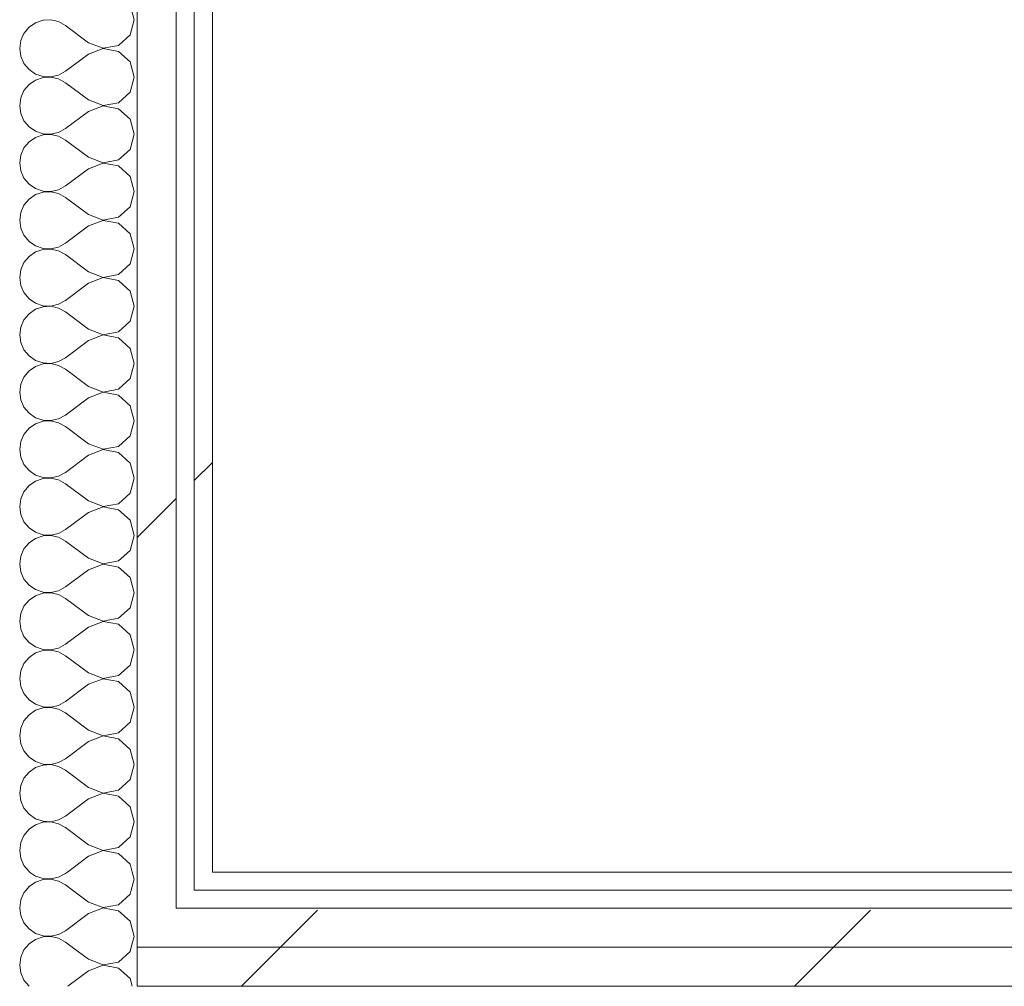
# Model space of a CAD drawing. Header units: millimetres. Extents: x -40968 to 77376, y -17881 to 4746.
# Tile 127 of 180: x -3638 to -3311, y -17169 to -16848. Entities that reach past the tile are written whole.
import ezdxf

# ---------------------------------------------------------------- set-up
doc = ezdxf.new("R2010")
doc.units = ezdxf.units.MM
doc.header["$MEASUREMENT"] = 0
doc.linetypes.add('Wipeout_Contour', pattern=[1000, 0, -1000])
doc.layers.add('Nuevo_08_E_Envans secs', color=7, linetype='Continuous')
doc.layers.add('Nuevo_08_E_Envans secs_Pluma_Nº__1', color=7, linetype='Continuous', lineweight=5)
for name, color, linetype, lineweight, true_color in [('Nuevo_08_E_Envans secs_Pluma_Nº__102', 7, 'Continuous', 5, 0xcccccc), ('Nuevo_08_E_Envans secs_Pluma_Nº__171', 171, 'Continuous', 13, 0xaaaaff), ('Nuevo_08_E_Envans secs_Pluma_Nº__177', 7, 'Continuous', 15, 0xf7e046)]:
    doc.layers.add(name, color=color, linetype=linetype, lineweight=lineweight, true_color=true_color)
pattern_1 = [(45, (0, 0), (-183.8478, 183.8478), [195, -65]), (45, (7e-14, 183.85), (-183.8478, 183.8478), [195, -65])]

# ---------------------------------------------------------------- blocks, each defined once
blk = doc.blocks.new('Muro_75_5', base_point=(-3784.89, -17276.98))
at = {"color": 254, "linetype": 'Wipeout_Contour', "lineweight": 0, "ltscale": 70013.404668}
blk.add_wipeout([(-3573.89, -17130.98), (-3579.89, -17130.98), (-3579.89, -17136.98), (-3573.89, -17136.98)], dxfattribs=at).dxf.layer = 'Nuevo_08_E_Envans secs'
at = {"color": 254, "linetype": 'Wipeout_Contour', "lineweight": 0, "ltscale": 69631.301025}
blk.add_wipeout([(-2011.11, -17155.98), (-3598.89, -17155.98), (-3598.89, -17168.98), (-2011.11, -17168.98)], dxfattribs=at).dxf.layer = 'Nuevo_08_E_Envans secs'
at = {"layer": 'Nuevo_08_E_Envans secs_Pluma_Nº__171', "linetype": 'Continuous', "lineweight": 13, "true_color": 0xaaaaff}
h = blk.add_hatch(dxfattribs=at)
h.set_pattern_fill('Panellat_HPL_0005', color=161, style=0, pattern_type=2)
h.set_pattern_definition(pattern_1)
h.paths.add_polyline_path([(-3573.89, -17130.98), (-3579.89, -17130.98), (-3579.89, -17136.98), (-3573.89, -17136.98)])
at = {"layer": 'Nuevo_08_E_Envans secs_Pluma_Nº__177', "linetype": 'Continuous', "lineweight": 15, "true_color": 0xf7e046}
h = blk.add_hatch(dxfattribs=at)
h.set_pattern_fill('Panellat_HPL_0005', color=53, style=0, pattern_type=2)
h.set_pattern_definition(pattern_1)
h.paths.add_polyline_path([(-2011.11, -17155.98), (-3598.89, -17155.98), (-3598.89, -17168.98), (-2011.11, -17168.98)])
at = {"layer": 'Nuevo_08_E_Envans secs_Pluma_Nº__1', "color": 7, "linetype": 'Continuous', "lineweight": 5}
for p, q in [((-3579.89, -17136.98), (-3579.89, -17130.98)), ((-3598.89, -17168.98), (-2011.11, -17168.98))]:
    blk.add_line(p, q, dxfattribs=at)
at = {"color": 254, "linetype": 'Wipeout_Contour', "lineweight": 0, "ltscale": 69514.52543}
blk.add_wipeout([(-2036.11, -17130.98), (-3573.89, -17130.98), (-3573.89, -17136.98), (-2036.11, -17136.98)], dxfattribs=at).dxf.layer = 'Nuevo_08_E_Envans secs'
at = {"color": 254, "linetype": 'Wipeout_Contour', "lineweight": 0, "ltscale": 70086.786359}
blk.add_wipeout([(-3585.89, -17142.98), (-3598.89, -17142.98), (-3598.89, -17155.98), (-3585.89, -17155.98)], dxfattribs=at).dxf.layer = 'Nuevo_08_E_Envans secs'
at = {"layer": 'Nuevo_08_E_Envans secs_Pluma_Nº__171', "linetype": 'Continuous', "lineweight": 13, "true_color": 0xaaaaff}
h = blk.add_hatch(dxfattribs=at)
h.set_pattern_fill('Panellat_HPL_0005', color=161, style=0, pattern_type=2)
h.set_pattern_definition(pattern_1)
h.paths.add_polyline_path([(-2036.11, -17130.98), (-3573.89, -17130.98), (-3573.89, -17136.98), (-2036.11, -17136.98)])
at = {"layer": 'Nuevo_08_E_Envans secs_Pluma_Nº__177', "linetype": 'Continuous', "lineweight": 15, "true_color": 0xf7e046}
h = blk.add_hatch(dxfattribs=at)
h.set_pattern_fill('Panellat_HPL_0005', color=53, style=0, pattern_type=2)
h.set_pattern_definition(pattern_1)
h.paths.add_polyline_path([(-3585.89, -17142.98), (-3598.89, -17142.98), (-3598.89, -17155.98), (-3585.89, -17155.98)])
at = {"layer": 'Nuevo_08_E_Envans secs_Pluma_Nº__1', "color": 7, "linetype": 'Continuous', "lineweight": 5}
for p, q in [((-3579.89, -17136.98), (-3573.89, -17136.98)), ((-3573.89, -17136.98), (-2036.11, -17136.98)), ((-3598.89, -17155.98), (-3598.89, -17142.98)), ((-3598.89, -17168.98), (-3598.89, -17155.98))]:
    blk.add_line(p, q, dxfattribs=at)
at = {"layer": 'Nuevo_08_E_Envans secs_Pluma_Nº__1', "color": 7, "linetype": 'Continuous', "lineweight": 5, "flags": 128}
blk.add_lwpolyline([(-2036.11, -17130.98), (-3573.89, -17130.98)], dxfattribs=at)
at = {"color": 254, "linetype": 'Wipeout_Contour', "lineweight": 0, "ltscale": 69577.739165}
blk.add_wipeout([(-2024.11, -17142.98), (-3585.89, -17142.98), (-3585.89, -17155.98), (-2024.11, -17155.98)], dxfattribs=at).dxf.layer = 'Nuevo_08_E_Envans secs'
at = {"layer": 'Nuevo_08_E_Envans secs_Pluma_Nº__177', "linetype": 'Continuous', "lineweight": 15, "true_color": 0xf7e046}
h = blk.add_hatch(dxfattribs=at)
h.set_pattern_fill('Panellat_HPL_0005', color=53, style=0, pattern_type=2)
h.set_pattern_definition(pattern_1)
h.paths.add_polyline_path([(-2024.11, -17142.98), (-3585.89, -17142.98), (-3585.89, -17155.98), (-2024.11, -17155.98)])
at = {"layer": 'Nuevo_08_E_Envans secs_Pluma_Nº__1', "color": 7, "linetype": 'Continuous', "lineweight": 5}
for p, q in [((-3585.89, -17142.98), (-3585.89, -17136.98)), ((-3585.89, -17142.98), (-3579.89, -17142.98)), ((-3579.89, -17142.98), (-2030.11, -17142.98)), ((-3598.89, -17155.98), (-3585.89, -17155.98)), ((-3585.89, -17155.98), (-2024.11, -17155.98))]:
    blk.add_line(p, q, dxfattribs=at)
blk = doc.blocks.new('*X498')
at = {"layer": 'Nuevo_08_E_Envans secs_Pluma_Nº__102', "color": 254, "linetype": 'Continuous', "lineweight": 5, "true_color": 0xcccccc}
for p, q in [((-3636.52, -17156.9), (-3637.58, -17159.3)), ((-3635.76, -17155.98), (-3636.52, -17156.9)), ((-3615.08, -17160), (-3620.45, -17155.98)), ((-3605.11, -17160.9), (-3601.27, -17157.39)), ((-3601.27, -17157.39), (-3600.87, -17155.98)), ((-3637.58, -17159.3), (-3637.94, -17161.9)), ((-3615.08, -17160), (-3610.23, -17161.87)), ((-3610.23, -17161.87), (-3605.11, -17160.9)), ((-3637.94, -17161.9), (-3637.58, -17164.51)), ((-3637.58, -17164.51), (-3636.52, -17166.91)), ((-3615.08, -17163.81), (-3621.97, -17168.98)), ((-3610.23, -17161.94), (-3615.08, -17163.81)), ((-3605.11, -17162.91), (-3610.23, -17161.94)), ((-3601.27, -17166.42), (-3605.11, -17162.91)), ((-3636.52, -17166.91), (-3634.84, -17168.94)), ((-3600.54, -17168.98), (-3601.27, -17166.42)), ((-3634.84, -17168.94), (-3634.78, -17168.98))]:
    blk.add_line(p, q, dxfattribs=at)
blk = doc.blocks.new('*X499')
at = {"layer": 'Nuevo_08_E_Envans secs_Pluma_Nº__102', "color": 254, "linetype": 'Continuous', "lineweight": 5, "true_color": 0xcccccc}
for p, q in [((-3637.93, -17142.98), (-3637.58, -17145.46)), ((-3615.08, -17144.76), (-3622.7, -17150.48)), ((-3610.43, -17142.98), (-3615.08, -17144.76)), ((-3605.11, -17143.86), (-3609.8, -17142.98)), ((-3601.27, -17147.37), (-3605.11, -17143.86)), ((-3637.58, -17145.46), (-3636.52, -17147.86)), ((-3636.52, -17147.86), (-3634.84, -17149.89)), ((-3599.85, -17152.38), (-3601.27, -17147.37)), ((-3634.84, -17149.89), (-3632.68, -17151.38)), ((-3632.68, -17151.38), (-3630.19, -17152.22)), ((-3625, -17151.75), (-3622.7, -17150.48)), ((-3634.84, -17154.87), (-3635.76, -17155.98)), ((-3632.68, -17153.39), (-3634.84, -17154.87)), ((-3630.19, -17152.55), (-3632.68, -17153.39)), ((-3630.19, -17152.22), (-3627.56, -17152.34)), ((-3627.56, -17152.42), (-3630.19, -17152.55)), ((-3627.56, -17152.34), (-3625, -17151.75)), ((-3625, -17153.01), (-3627.56, -17152.42)), ((-3622.7, -17154.29), (-3625, -17153.01)), ((-3620.45, -17155.98), (-3622.7, -17154.29)), ((-3600.87, -17155.98), (-3599.85, -17152.38))]:
    blk.add_line(p, q, dxfattribs=at)
blk = doc.blocks.new('*X500')
at = {"layer": 'Nuevo_08_E_Envans secs_Pluma_Nº__102', "color": 254, "linetype": 'Continuous', "lineweight": 5, "true_color": 0xcccccc}
for p, q in [((-3636.52, -17137.85), (-3637.58, -17140.25)), ((-3635.79, -17136.98), (-3636.52, -17137.85)), ((-3615.08, -17140.95), (-3620.39, -17136.98)), ((-3605.11, -17141.85), (-3601.27, -17138.34)), ((-3601.27, -17138.34), (-3600.88, -17136.98)), ((-3637.58, -17140.25), (-3637.94, -17142.86)), ((-3615.08, -17140.95), (-3610.23, -17142.82)), ((-3637.94, -17142.86), (-3637.93, -17142.98)), ((-3610.23, -17142.9), (-3610.43, -17142.98)), ((-3610.23, -17142.82), (-3605.11, -17141.85)), ((-3609.8, -17142.98), (-3610.23, -17142.9))]:
    blk.add_line(p, q, dxfattribs=at)
blk = doc.blocks.new('*X501')
at = {"layer": 'Nuevo_08_E_Envans secs_Pluma_Nº__102', "color": 254, "linetype": 'Continuous', "lineweight": 5, "true_color": 0xcccccc}
for p, q in [((-3634.65, -17130.98), (-3632.68, -17132.33)), ((-3625, -17132.7), (-3622.7, -17131.43)), ((-3622.1, -17130.98), (-3622.7, -17131.43)), ((-3599.85, -17133.33), (-3600.52, -17130.98)), ((-3632.68, -17134.34), (-3634.84, -17135.83)), ((-3632.68, -17132.33), (-3630.19, -17133.17)), ((-3630.19, -17133.5), (-3632.68, -17134.34)), ((-3630.19, -17133.17), (-3627.56, -17133.29)), ((-3627.56, -17133.37), (-3630.19, -17133.5)), ((-3627.56, -17133.29), (-3625, -17132.7)), ((-3625, -17133.97), (-3627.56, -17133.37)), ((-3622.7, -17135.24), (-3625, -17133.97)), ((-3620.39, -17136.98), (-3622.7, -17135.24)), ((-3600.88, -17136.98), (-3599.85, -17133.33)), ((-3634.84, -17135.83), (-3635.79, -17136.98))]:
    blk.add_line(p, q, dxfattribs=at)
blk = doc.blocks.new('*X502')
at = {"layer": 'Nuevo_08_E_Envans secs_Pluma_Nº__102', "color": 254, "linetype": 'Continuous', "lineweight": 5, "true_color": 0xcccccc}
for p, q in [((-3599.85, -16847.62), (-3601.27, -16842.61)), ((-3634.84, -16850.11), (-3636.52, -16852.14)), ((-3632.68, -16848.62), (-3634.84, -16850.11)), ((-3630.19, -16847.78), (-3632.68, -16848.62)), ((-3627.56, -16847.66), (-3630.19, -16847.78)), ((-3625, -16848.25), (-3627.56, -16847.66)), ((-3622.7, -16849.52), (-3625, -16848.25)), ((-3615.08, -16855.24), (-3622.7, -16849.52)), ((-3601.27, -16852.63), (-3599.85, -16847.62)), ((-3636.52, -16852.14), (-3637.58, -16854.54)), ((-3605.11, -16856.14), (-3601.27, -16852.63)), ((-3637.58, -16854.54), (-3637.94, -16857.14)), ((-3615.08, -16855.24), (-3610.23, -16857.1)), ((-3610.23, -16857.1), (-3605.11, -16856.14)), ((-3637.94, -16857.14), (-3637.58, -16859.75)), ((-3637.58, -16859.75), (-3636.52, -16862.15)), ((-3615.08, -16859.05), (-3622.7, -16864.76)), ((-3610.23, -16857.18), (-3615.08, -16859.05)), ((-3605.11, -16858.15), (-3610.23, -16857.18)), ((-3601.27, -16861.66), (-3605.11, -16858.15)), ((-3636.52, -16862.15), (-3634.84, -16864.17)), ((-3599.85, -16866.67), (-3601.27, -16861.66)), ((-3634.84, -16864.17), (-3632.68, -16865.66)), ((-3632.68, -16865.66), (-3630.19, -16866.5)), ((-3630.19, -16866.83), (-3632.68, -16867.67)), ((-3630.19, -16866.5), (-3627.56, -16866.63)), ((-3627.56, -16866.71), (-3630.19, -16866.83)), ((-3627.56, -16866.63), (-3625, -16866.03)), ((-3625, -16867.3), (-3627.56, -16866.71)), ((-3625, -16866.03), (-3622.7, -16864.76)), ((-3601.27, -16871.67), (-3599.85, -16866.67)), ((-3634.84, -16869.16), (-3636.52, -16871.18)), ((-3632.68, -16867.67), (-3634.84, -16869.16)), ((-3622.7, -16868.57), (-3625, -16867.3)), ((-3615.08, -16874.29), (-3622.7, -16868.57)), ((-3636.52, -16871.18), (-3637.58, -16873.59)), ((-3605.11, -16875.19), (-3601.27, -16871.67)), ((-3637.58, -16873.59), (-3637.94, -16876.19)), ((-3637.94, -16876.19), (-3637.58, -16878.79)), ((-3615.08, -16874.29), (-3610.23, -16876.15)), ((-3610.23, -16876.23), (-3615.08, -16878.1)), ((-3610.23, -16876.15), (-3605.11, -16875.19)), ((-3605.11, -16877.2), (-3610.23, -16876.23)), ((-3637.58, -16878.79), (-3636.52, -16881.2)), ((-3615.08, -16878.1), (-3622.7, -16883.81)), ((-3601.27, -16880.71), (-3605.11, -16877.2)), ((-3636.52, -16881.2), (-3634.84, -16883.22)), ((-3634.84, -16883.22), (-3632.68, -16884.71)), ((-3599.85, -16885.71), (-3601.27, -16880.71)), ((-3632.68, -16884.71), (-3630.19, -16885.55)), ((-3630.19, -16885.88), (-3632.68, -16886.72)), ((-3630.19, -16885.55), (-3627.56, -16885.68)), ((-3627.56, -16885.75), (-3630.19, -16885.88)), ((-3627.56, -16885.68), (-3625, -16885.08)), ((-3625, -16886.35), (-3627.56, -16885.75)), ((-3625, -16885.08), (-3622.7, -16883.81)), ((-3622.7, -16887.62), (-3625, -16886.35)), ((-3601.27, -16890.72), (-3599.85, -16885.71)), ((-3634.84, -16888.21), (-3636.52, -16890.23)), ((-3632.68, -16886.72), (-3634.84, -16888.21)), ((-3615.08, -16893.33), (-3622.7, -16887.62)), ((-3637.58, -16892.64), (-3637.94, -16895.24)), ((-3636.52, -16890.23), (-3637.58, -16892.64)), ((-3605.11, -16894.23), (-3601.27, -16890.72)), ((-3637.94, -16895.24), (-3637.58, -16897.84)), ((-3615.08, -16893.33), (-3610.23, -16895.2)), ((-3610.23, -16895.28), (-3615.08, -16897.14)), ((-3610.23, -16895.2), (-3605.11, -16894.23)), ((-3605.11, -16896.24), (-3610.23, -16895.28)), ((-3601.27, -16899.75), (-3605.11, -16896.24)), ((-3637.58, -16897.84), (-3636.52, -16900.25)), ((-3615.08, -16897.14), (-3622.7, -16902.86)), ((-3636.52, -16900.25), (-3634.84, -16902.27)), ((-3634.84, -16902.27), (-3632.68, -16903.76)), ((-3625, -16904.13), (-3622.7, -16902.86)), ((-3599.85, -16904.76), (-3601.27, -16899.75)), ((-3632.68, -16905.77), (-3634.84, -16907.26)), ((-3632.68, -16903.76), (-3630.19, -16904.6)), ((-3630.19, -16904.93), (-3632.68, -16905.77)), ((-3630.19, -16904.6), (-3627.56, -16904.72)), ((-3627.56, -16904.8), (-3630.19, -16904.93)), ((-3627.56, -16904.72), (-3625, -16904.13)), ((-3625, -16905.4), (-3627.56, -16904.8)), ((-3622.7, -16906.67), (-3625, -16905.4)), ((-3601.27, -16909.77), (-3599.85, -16904.76)), ((-3636.52, -16909.28), (-3637.58, -16911.68)), ((-3634.84, -16907.26), (-3636.52, -16909.28)), ((-3615.08, -16912.38), (-3622.7, -16906.67)), ((-3637.58, -16911.68), (-3637.94, -16914.29)), ((-3615.08, -16912.38), (-3610.23, -16914.25)), ((-3605.11, -16913.28), (-3601.27, -16909.77)), ((-3637.94, -16914.29), (-3637.58, -16916.89)), ((-3610.23, -16914.32), (-3615.08, -16916.19)), ((-3610.23, -16914.25), (-3605.11, -16913.28)), ((-3605.11, -16915.29), (-3610.23, -16914.32)), ((-3601.27, -16918.8), (-3605.11, -16915.29)), ((-3637.58, -16916.89), (-3636.52, -16919.29)), ((-3615.08, -16916.19), (-3622.7, -16921.9)), ((-3599.85, -16923.81), (-3601.27, -16918.8)), ((-3636.52, -16919.29), (-3634.84, -16921.32)), ((-3634.84, -16921.32), (-3632.68, -16922.8)), ((-3625, -16923.18), (-3622.7, -16921.9)), ((-3632.68, -16924.81), (-3634.84, -16926.3)), ((-3632.68, -16922.8), (-3630.19, -16923.64)), ((-3630.19, -16923.98), (-3632.68, -16924.81)), ((-3630.19, -16923.64), (-3627.56, -16923.77)), ((-3627.56, -16923.85), (-3630.19, -16923.98)), ((-3627.56, -16923.77), (-3625, -16923.18)), ((-3625, -16924.44), (-3627.56, -16923.85)), ((-3622.7, -16925.71), (-3625, -16924.44)), ((-3615.08, -16931.43), (-3622.7, -16925.71)), ((-3601.27, -16928.82), (-3599.85, -16923.81)), ((-3636.52, -16928.33), (-3637.58, -16930.73)), ((-3634.84, -16926.3), (-3636.52, -16928.33)), ((-3605.11, -16932.33), (-3601.27, -16928.82)), ((-3637.58, -16930.73), (-3637.94, -16933.33)), ((-3615.08, -16931.43), (-3610.23, -16933.29)), ((-3637.94, -16933.33), (-3637.58, -16935.94)), ((-3615.08, -16935.24), (-3622.7, -16940.95)), ((-3610.23, -16933.37), (-3615.08, -16935.24)), ((-3610.23, -16933.29), (-3605.11, -16932.33)), ((-3605.11, -16934.34), (-3610.23, -16933.37)), ((-3601.27, -16937.85), (-3605.11, -16934.34)), ((-3637.58, -16935.94), (-3636.52, -16938.34)), ((-3636.52, -16938.34), (-3634.84, -16940.36)), ((-3599.85, -16942.86), (-3601.27, -16937.85)), ((-3634.84, -16940.36), (-3632.68, -16941.85)), ((-3632.68, -16941.85), (-3630.19, -16942.69)), ((-3625, -16942.22), (-3622.7, -16940.95)), ((-3634.84, -16945.35), (-3636.52, -16947.37)), ((-3632.68, -16943.86), (-3634.84, -16945.35)), ((-3630.19, -16943.02), (-3632.68, -16943.86)), ((-3630.19, -16942.69), (-3627.56, -16942.82)), ((-3627.56, -16942.9), (-3630.19, -16943.02)), ((-3627.56, -16942.82), (-3625, -16942.22)), ((-3625, -16943.49), (-3627.56, -16942.9)), ((-3622.7, -16944.76), (-3625, -16943.49)), ((-3615.08, -16950.48), (-3622.7, -16944.76)), ((-3601.27, -16947.86), (-3599.85, -16942.86)), ((-3636.52, -16947.37), (-3637.58, -16949.78)), ((-3605.11, -16951.38), (-3601.27, -16947.86)), ((-3637.58, -16949.78), (-3637.94, -16952.38)), ((-3615.08, -16950.48), (-3610.23, -16952.34)), ((-3610.23, -16952.34), (-3605.11, -16951.38)), ((-3637.94, -16952.38), (-3637.58, -16954.98)), ((-3637.58, -16954.98), (-3636.52, -16957.39)), ((-3615.08, -16954.29), (-3622.7, -16960)), ((-3610.23, -16952.42), (-3615.08, -16954.29)), ((-3605.11, -16953.39), (-3610.23, -16952.42)), ((-3601.27, -16956.9), (-3605.11, -16953.39)), ((-3636.52, -16957.39), (-3634.84, -16959.41)), ((-3599.85, -16961.9), (-3601.27, -16956.9)), ((-3634.84, -16959.41), (-3632.68, -16960.9)), ((-3632.68, -16960.9), (-3630.19, -16961.74)), ((-3630.19, -16961.74), (-3627.56, -16961.87)), ((-3627.56, -16961.87), (-3625, -16961.27)), ((-3625, -16961.27), (-3622.7, -16960)), ((-3634.84, -16964.4), (-3636.52, -16966.42)), ((-3632.68, -16962.91), (-3634.84, -16964.4)), ((-3630.19, -16962.07), (-3632.68, -16962.91)), ((-3627.56, -16961.94), (-3630.19, -16962.07)), ((-3625, -16962.54), (-3627.56, -16961.94)), ((-3622.7, -16963.81), (-3625, -16962.54)), ((-3615.08, -16969.52), (-3622.7, -16963.81)), ((-3601.27, -16966.91), (-3599.85, -16961.9)), ((-3636.52, -16966.42), (-3637.58, -16968.83)), ((-3605.11, -16970.42), (-3601.27, -16966.91)), ((-3637.58, -16968.83), (-3637.94, -16971.43)), ((-3637.94, -16971.43), (-3637.58, -16974.03)), ((-3615.08, -16969.52), (-3610.23, -16971.39)), ((-3610.23, -16971.47), (-3615.08, -16973.33)), ((-3610.23, -16971.39), (-3605.11, -16970.42)), ((-3605.11, -16972.43), (-3610.23, -16971.47)), ((-3637.58, -16974.03), (-3636.52, -16976.44)), ((-3615.08, -16973.33), (-3622.7, -16979.05)), ((-3601.27, -16975.95), (-3605.11, -16972.43)), ((-3636.52, -16976.44), (-3634.84, -16978.46)), ((-3599.85, -16980.95), (-3601.27, -16975.95)), ((-3634.84, -16978.46), (-3632.68, -16979.95)), ((-3632.68, -16979.95), (-3630.19, -16980.79)), ((-3630.19, -16981.12), (-3632.68, -16981.96)), ((-3630.19, -16980.79), (-3627.56, -16980.91)), ((-3627.56, -16980.99), (-3630.19, -16981.12)), ((-3627.56, -16980.91), (-3625, -16980.32)), ((-3625, -16981.59), (-3627.56, -16980.99)), ((-3625, -16980.32), (-3622.7, -16979.05)), ((-3601.27, -16985.96), (-3599.85, -16980.95)), ((-3634.84, -16983.45), (-3636.52, -16985.47)), ((-3632.68, -16981.96), (-3634.84, -16983.45)), ((-3622.7, -16982.86), (-3625, -16981.59)), ((-3615.08, -16988.57), (-3622.7, -16982.86)), ((-3637.58, -16987.87), (-3637.94, -16990.48)), ((-3636.52, -16985.47), (-3637.58, -16987.87)), ((-3605.11, -16989.47), (-3601.27, -16985.96)), ((-3637.94, -16990.48), (-3637.58, -16993.08)), ((-3615.08, -16988.57), (-3610.23, -16990.44)), ((-3610.23, -16990.51), (-3615.08, -16992.38)), ((-3610.23, -16990.44), (-3605.11, -16989.47)), ((-3605.11, -16991.48), (-3610.23, -16990.51)), ((-3637.58, -16993.08), (-3636.52, -16995.48)), ((-3615.08, -16992.38), (-3622.7, -16998.1)), ((-3601.27, -16994.99), (-3605.11, -16991.48)), ((-3636.52, -16995.48), (-3634.84, -16997.51)), ((-3634.84, -16997.51), (-3632.68, -16998.99)), ((-3599.85, -17000), (-3601.27, -16994.99)), ((-3632.68, -17001.01), (-3634.84, -17002.49)), ((-3632.68, -16998.99), (-3630.19, -16999.83)), ((-3630.19, -17000.17), (-3632.68, -17001.01)), ((-3630.19, -16999.83), (-3627.56, -16999.96)), ((-3627.56, -17000.04), (-3630.19, -17000.17)), ((-3627.56, -16999.96), (-3625, -16999.37)), ((-3625, -17000.63), (-3627.56, -17000.04)), ((-3625, -16999.37), (-3622.7, -16998.1)), ((-3622.7, -17001.9), (-3625, -17000.63)), ((-3601.27, -17005.01), (-3599.85, -17000)), ((-3634.84, -17002.49), (-3636.52, -17004.52)), ((-3615.08, -17007.62), (-3622.7, -17001.9)), ((-3637.58, -17006.92), (-3637.94, -17009.52)), ((-3636.52, -17004.52), (-3637.58, -17006.92)), ((-3605.11, -17008.52), (-3601.27, -17005.01)), ((-3637.94, -17009.52), (-3637.58, -17012.13)), ((-3615.08, -17007.62), (-3610.23, -17009.49)), ((-3610.23, -17009.56), (-3615.08, -17011.43)), ((-3610.23, -17009.49), (-3605.11, -17008.52)), ((-3605.11, -17010.53), (-3610.23, -17009.56)), ((-3601.27, -17014.04), (-3605.11, -17010.53)), ((-3637.58, -17012.13), (-3636.52, -17014.53)), ((-3615.08, -17011.43), (-3622.7, -17017.14)), ((-3599.85, -17019.05), (-3601.27, -17014.04)), ((-3636.52, -17014.53), (-3634.84, -17016.55)), ((-3634.84, -17016.55), (-3632.68, -17018.04)), ((-3625, -17018.41), (-3622.7, -17017.14)), ((-3632.68, -17020.05), (-3634.84, -17021.54)), ((-3632.68, -17018.04), (-3630.19, -17018.88)), ((-3630.19, -17019.21), (-3632.68, -17020.05)), ((-3630.19, -17018.88), (-3627.56, -17019.01)), ((-3627.56, -17019.09), (-3630.19, -17019.21)), ((-3627.56, -17019.01), (-3625, -17018.41)), ((-3625, -17019.68), (-3627.56, -17019.09)), ((-3622.7, -17020.95), (-3625, -17019.68)), ((-3601.27, -17024.05), (-3599.85, -17019.05)), ((-3636.52, -17023.56), (-3637.58, -17025.97)), ((-3634.84, -17021.54), (-3636.52, -17023.56)), ((-3615.08, -17026.67), (-3622.7, -17020.95)), ((-3637.58, -17025.97), (-3637.94, -17028.57)), ((-3615.08, -17026.67), (-3610.23, -17028.53)), ((-3605.11, -17027.57), (-3601.27, -17024.05)), ((-3637.94, -17028.57), (-3637.58, -17031.17)), ((-3615.08, -17030.48), (-3622.7, -17036.19)), ((-3610.23, -17028.61), (-3615.08, -17030.48)), ((-3610.23, -17028.53), (-3605.11, -17027.57)), ((-3605.11, -17029.58), (-3610.23, -17028.61)), ((-3601.27, -17033.09), (-3605.11, -17029.58)), ((-3637.58, -17031.17), (-3636.52, -17033.58)), ((-3636.52, -17033.58), (-3634.84, -17035.6)), ((-3599.85, -17038.1), (-3601.27, -17033.09)), ((-3634.84, -17035.6), (-3632.68, -17037.09)), ((-3625, -17037.46), (-3622.7, -17036.19)), ((-3632.68, -17039.1), (-3634.84, -17040.59)), ((-3632.68, -17037.09), (-3630.19, -17037.93)), ((-3630.19, -17038.26), (-3632.68, -17039.1)), ((-3630.19, -17037.93), (-3627.56, -17038.06)), ((-3627.56, -17038.13), (-3630.19, -17038.26)), ((-3627.56, -17038.06), (-3625, -17037.46)), ((-3625, -17038.73), (-3627.56, -17038.13)), ((-3622.7, -17040), (-3625, -17038.73)), ((-3615.08, -17045.71), (-3622.7, -17040)), ((-3601.27, -17043.1), (-3599.85, -17038.1)), ((-3636.52, -17042.61), (-3637.58, -17045.02)), ((-3634.84, -17040.59), (-3636.52, -17042.61)), ((-3605.11, -17046.61), (-3601.27, -17043.1)), ((-3637.58, -17045.02), (-3637.94, -17047.62)), ((-3615.08, -17045.71), (-3610.23, -17047.58)), ((-3610.23, -17047.58), (-3605.11, -17046.61)), ((-3637.94, -17047.62), (-3637.58, -17050.22)), ((-3615.08, -17049.52), (-3622.7, -17055.24)), ((-3610.23, -17047.66), (-3615.08, -17049.52)), ((-3605.11, -17048.62), (-3610.23, -17047.66)), ((-3601.27, -17052.14), (-3605.11, -17048.62)), ((-3637.58, -17050.22), (-3636.52, -17052.63)), ((-3636.52, -17052.63), (-3634.84, -17054.65)), ((-3599.85, -17057.14), (-3601.27, -17052.14)), ((-3634.84, -17054.65), (-3632.68, -17056.14)), ((-3632.68, -17056.14), (-3630.19, -17056.98)), ((-3627.56, -17057.1), (-3625, -17056.51)), ((-3625, -17056.51), (-3622.7, -17055.24)), ((-3634.84, -17059.64), (-3636.52, -17061.66)), ((-3632.68, -17058.15), (-3634.84, -17059.64)), ((-3630.19, -17057.31), (-3632.68, -17058.15)), ((-3630.19, -17056.98), (-3627.56, -17057.1)), ((-3627.56, -17057.18), (-3630.19, -17057.31)), ((-3625, -17057.78), (-3627.56, -17057.18)), ((-3622.7, -17059.05), (-3625, -17057.78)), ((-3615.08, -17064.76), (-3622.7, -17059.05)), ((-3601.27, -17062.15), (-3599.85, -17057.14)), ((-3636.52, -17061.66), (-3637.58, -17064.06)), ((-3605.11, -17065.66), (-3601.27, -17062.15)), ((-3637.58, -17064.06), (-3637.94, -17066.67)), ((-3615.08, -17064.76), (-3610.23, -17066.63)), ((-3610.23, -17066.63), (-3605.11, -17065.66)), ((-3637.94, -17066.67), (-3637.58, -17069.27)), ((-3637.58, -17069.27), (-3636.52, -17071.67)), ((-3615.08, -17068.57), (-3622.7, -17074.29)), ((-3610.23, -17066.71), (-3615.08, -17068.57)), ((-3605.11, -17067.67), (-3610.23, -17066.71)), ((-3601.27, -17071.18), (-3605.11, -17067.67)), ((-3636.52, -17071.67), (-3634.84, -17073.7)), ((-3599.85, -17076.19), (-3601.27, -17071.18)), ((-3634.84, -17073.7), (-3632.68, -17075.19)), ((-3632.68, -17075.19), (-3630.19, -17076.02)), ((-3630.19, -17076.02), (-3627.56, -17076.15)), ((-3627.56, -17076.23), (-3630.19, -17076.36)), ((-3627.56, -17076.15), (-3625, -17075.56)), ((-3625, -17076.82), (-3627.56, -17076.23)), ((-3625, -17075.56), (-3622.7, -17074.29)), ((-3601.27, -17081.2), (-3599.85, -17076.19)), ((-3634.84, -17078.68), (-3636.52, -17080.71)), ((-3632.68, -17077.2), (-3634.84, -17078.68)), ((-3630.19, -17076.36), (-3632.68, -17077.2)), ((-3622.7, -17078.1), (-3625, -17076.82)), ((-3615.08, -17083.81), (-3622.7, -17078.1)), ((-3636.52, -17080.71), (-3637.58, -17083.11)), ((-3605.11, -17084.71), (-3601.27, -17081.2)), ((-3637.58, -17083.11), (-3637.94, -17085.71)), ((-3637.94, -17085.71), (-3637.58, -17088.32)), ((-3615.08, -17083.81), (-3610.23, -17085.68)), ((-3610.23, -17085.75), (-3615.08, -17087.62)), ((-3610.23, -17085.68), (-3605.11, -17084.71)), ((-3605.11, -17086.72), (-3610.23, -17085.75)), ((-3637.58, -17088.32), (-3636.52, -17090.72)), ((-3615.08, -17087.62), (-3622.7, -17093.33)), ((-3601.27, -17090.23), (-3605.11, -17086.72)), ((-3636.52, -17090.72), (-3634.84, -17092.74)), ((-3599.85, -17095.24), (-3601.27, -17090.23)), ((-3634.84, -17092.74), (-3632.68, -17094.23)), ((-3632.68, -17094.23), (-3630.19, -17095.07)), ((-3630.19, -17095.4), (-3632.68, -17096.24)), ((-3630.19, -17095.07), (-3627.56, -17095.2)), ((-3627.56, -17095.28), (-3630.19, -17095.4)), ((-3627.56, -17095.2), (-3625, -17094.6)), ((-3625, -17095.87), (-3627.56, -17095.28)), ((-3625, -17094.6), (-3622.7, -17093.33)), ((-3622.7, -17097.14), (-3625, -17095.87)), ((-3601.27, -17100.25), (-3599.85, -17095.24)), ((-3634.84, -17097.73), (-3636.52, -17099.75)), ((-3632.68, -17096.24), (-3634.84, -17097.73)), ((-3615.08, -17102.86), (-3622.7, -17097.14)), ((-3637.58, -17102.16), (-3637.94, -17104.76)), ((-3636.52, -17099.75), (-3637.58, -17102.16)), ((-3605.11, -17103.76), (-3601.27, -17100.25)), ((-3637.94, -17104.76), (-3637.58, -17107.36)), ((-3615.08, -17102.86), (-3610.23, -17104.72)), ((-3610.23, -17104.8), (-3615.08, -17106.67)), ((-3610.23, -17104.72), (-3605.11, -17103.76)), ((-3605.11, -17105.77), (-3610.23, -17104.8)), ((-3601.27, -17109.28), (-3605.11, -17105.77)), ((-3637.58, -17107.36), (-3636.52, -17109.77)), ((-3615.08, -17106.67), (-3622.7, -17112.38)), ((-3636.52, -17109.77), (-3634.84, -17111.79)), ((-3634.84, -17111.79), (-3632.68, -17113.28)), ((-3599.85, -17114.29), (-3601.27, -17109.28)), ((-3632.68, -17115.29), (-3634.84, -17116.78)), ((-3632.68, -17113.28), (-3630.19, -17114.12)), ((-3630.19, -17114.45), (-3632.68, -17115.29)), ((-3630.19, -17114.12), (-3627.56, -17114.25)), ((-3627.56, -17114.32), (-3630.19, -17114.45)), ((-3627.56, -17114.25), (-3625, -17113.65)), ((-3625, -17114.92), (-3627.56, -17114.32)), ((-3625, -17113.65), (-3622.7, -17112.38)), ((-3622.7, -17116.19), (-3625, -17114.92)), ((-3601.27, -17119.29), (-3599.85, -17114.29)), ((-3636.52, -17118.8), (-3637.58, -17121.21)), ((-3634.84, -17116.78), (-3636.52, -17118.8)), ((-3615.08, -17121.9), (-3622.7, -17116.19)), ((-3637.58, -17121.21), (-3637.94, -17123.81)), ((-3615.08, -17121.9), (-3610.23, -17123.77)), ((-3605.11, -17122.8), (-3601.27, -17119.29)), ((-3637.94, -17123.81), (-3637.58, -17126.41)), ((-3610.23, -17123.85), (-3615.08, -17125.71)), ((-3610.23, -17123.77), (-3605.11, -17122.8)), ((-3605.11, -17124.81), (-3610.23, -17123.85)), ((-3601.27, -17128.33), (-3605.11, -17124.81)), ((-3637.58, -17126.41), (-3636.52, -17128.82)), ((-3615.08, -17125.71), (-3622.1, -17130.98)), ((-3600.52, -17130.98), (-3601.27, -17128.33)), ((-3636.52, -17128.82), (-3634.84, -17130.84)), ((-3634.84, -17130.84), (-3634.65, -17130.98))]:
    blk.add_line(p, q, dxfattribs=at)
blk = doc.blocks.new('Muro_156_5', base_point=(-3573.89, -17276.98))
at = {"layer": 'Nuevo_08_E_Envans secs_Pluma_Nº__1', "color": 7, "linetype": 'Continuous', "lineweight": 5}
blk.add_line((-3598.89, -17168.98), (-3598.89, -17155.98), dxfattribs=at)
at = {"layer": 'Nuevo_08_E_Envans secs', "color": 7, "lineweight": 20}
for name in ['*X500', '*X499', '*X498']:
    blk.add_blockref(name, (0, 0), dxfattribs=at)
at = {"color": 254, "linetype": 'Wipeout_Contour', "lineweight": 0, "ltscale": 63216.671369}
blk.add_wipeout([(-3573.89, -17130.98), (-3573.89, -13646.98), (-3579.89, -13646.98), (-3579.89, -17130.98)], dxfattribs=at).dxf.layer = 'Nuevo_08_E_Envans secs'
at = {"layer": 'Nuevo_08_E_Envans secs_Pluma_Nº__171', "linetype": 'Continuous', "lineweight": 13, "true_color": 0xaaaaff}
h = blk.add_hatch(dxfattribs=at)
h.set_pattern_fill('Panellat_HPL_0005', color=161, style=0, pattern_type=2)
h.set_pattern_definition(pattern_1)
h.paths.add_polyline_path([(-3573.89, -17130.98), (-3573.89, -13646.98), (-3579.89, -13646.98), (-3579.89, -17130.98)])
at = {"layer": 'Nuevo_08_E_Envans secs_Pluma_Nº__1', "color": 7, "linetype": 'Continuous', "lineweight": 5}
for p, q in [((-3579.89, -17130.98), (-3579.89, -13646.98)), ((-3579.89, -17136.98), (-3579.89, -17130.98))]:
    blk.add_line(p, q, dxfattribs=at)
at = {"layer": 'Nuevo_08_E_Envans secs_Pluma_Nº__1', "color": 7, "linetype": 'Continuous', "lineweight": 5, "flags": 128}
blk.add_lwpolyline([(-3573.89, -17130.98), (-3573.89, -13646.98)], dxfattribs=at)
at = {"color": 254, "linetype": 'Wipeout_Contour', "lineweight": 0, "ltscale": 70049.593963}
blk.add_wipeout([(-3585.89, -17136.98), (-3598.89, -17136.98), (-3598.89, -17142.98), (-3585.89, -17142.98)], dxfattribs=at).dxf.layer = 'Nuevo_08_E_Envans secs'
at = {"layer": 'Nuevo_08_E_Envans secs_Pluma_Nº__177', "linetype": 'Continuous', "lineweight": 15, "true_color": 0xf7e046}
h = blk.add_hatch(dxfattribs=at)
h.set_pattern_fill('Panellat_HPL_0005', color=53, style=0, pattern_type=2)
h.set_pattern_definition(pattern_1)
h.paths.add_polyline_path([(-3585.89, -17136.98), (-3598.89, -17136.98), (-3598.89, -17142.98), (-3585.89, -17142.98)])
at = {"layer": 'Nuevo_08_E_Envans secs_Pluma_Nº__1', "color": 7, "linetype": 'Continuous', "lineweight": 5}
blk.add_line((-3598.89, -17155.98), (-3598.89, -17142.98), dxfattribs=at)
at = {"layer": 'Nuevo_08_E_Envans secs', "color": 7, "lineweight": 20}
blk.add_blockref('*X501', (0, 0), dxfattribs=at)
at = {"color": 254, "linetype": 'Wipeout_Contour', "lineweight": 0, "ltscale": 70026.104526}
blk.add_wipeout([(-3585.89, -17130.98), (-3598.89, -17130.98), (-3598.89, -17136.98), (-3585.89, -17136.98)], dxfattribs=at).dxf.layer = 'Nuevo_08_E_Envans secs'
at = {"layer": 'Nuevo_08_E_Envans secs_Pluma_Nº__177', "linetype": 'Continuous', "lineweight": 15, "true_color": 0xf7e046}
h = blk.add_hatch(dxfattribs=at)
h.set_pattern_fill('Panellat_HPL_0005', color=53, style=0, pattern_type=2)
h.set_pattern_definition(pattern_1)
h.paths.add_polyline_path([(-3585.89, -17130.98), (-3598.89, -17130.98), (-3598.89, -17136.98), (-3585.89, -17136.98)])
at = {"layer": 'Nuevo_08_E_Envans secs_Pluma_Nº__1', "color": 7, "linetype": 'Continuous', "lineweight": 5}
for p, q in [((-3598.89, -17142.98), (-3598.89, -17136.98)), ((-3585.89, -17142.98), (-3585.89, -17136.98))]:
    blk.add_line(p, q, dxfattribs=at)
at = {"color": 254, "linetype": 'Wipeout_Contour', "lineweight": 0, "ltscale": 63230.89992}
blk.add_wipeout([(-3585.89, -17130.98), (-3585.89, -13646.98), (-3598.89, -13646.98), (-3598.89, -17130.98)], dxfattribs=at).dxf.layer = 'Nuevo_08_E_Envans secs'
at = {"layer": 'Nuevo_08_E_Envans secs_Pluma_Nº__177', "linetype": 'Continuous', "lineweight": 15, "true_color": 0xf7e046}
h = blk.add_hatch(dxfattribs=at)
h.set_pattern_fill('Panellat_HPL_0005', color=53, style=0, pattern_type=2)
h.set_pattern_definition(pattern_1)
h.paths.add_polyline_path([(-3585.89, -17130.98), (-3585.89, -13646.98), (-3598.89, -13646.98), (-3598.89, -17130.98)])
at = {"layer": 'Nuevo_08_E_Envans secs_Pluma_Nº__1', "color": 7, "linetype": 'Continuous', "lineweight": 5}
for p, q in [((-3598.89, -17130.98), (-3598.89, -13646.98)), ((-3585.89, -17130.98), (-3585.89, -13646.98)), ((-3598.89, -17136.98), (-3598.89, -17130.98)), ((-3585.89, -17136.98), (-3585.89, -17130.98))]:
    blk.add_line(p, q, dxfattribs=at)
at = {"layer": 'Nuevo_08_E_Envans secs', "color": 7, "lineweight": 20}
blk.add_blockref('*X502', (0, 0), dxfattribs=at)

msp = doc.modelspace()

# ---------------------------------------------------------------- block references
at = {"layer": 'Nuevo_08_E_Envans secs', "color": 7, "lineweight": 20}
msp.add_blockref('Muro_75_5', (-3784.89, -17276.98), dxfattribs=at)

# ---------------------------------------------------------------- next in the draw order: block references
msp.add_blockref('Muro_156_5', (-3573.89, -17276.98), dxfattribs=at)

doc.saveas('drawing.dxf')
